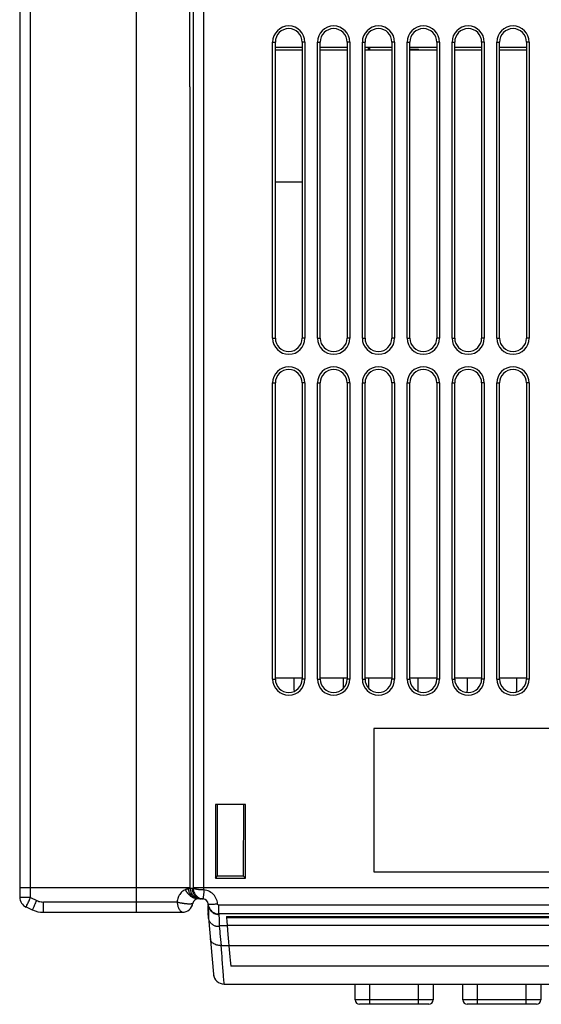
# Model space of a CAD drawing. Header units: millimetres. Extents: x -131 to 719, y -272 to 510.
# Tile 1 of 102: x 134 to 192, y -266 to -156. Entities that reach past the tile are written whole.
import ezdxf

# ---------------------------------------------------------------- set-up
doc = ezdxf.new("R2010")
doc.units = ezdxf.units.MM
doc.header["$LTSCALE"] = 23.1
doc.layers.get('0').update_dxf_attribs({"linetype": 'CONTINUOUS'})

msp = doc.modelspace()

# ---------------------------------------------------------------- linework, layer by layer
at = {"color": 7}
for p, q in [((133.93, -108.45), (133.93, -253.77)), ((135.13, -253.82), (135.13, -108.45)), ((146.93, -108.45), (146.93, -254.31)), ((152.89, -163.45), (152.89, -108.45)), ((153.26, -108.45), (153.26, -252.73)), ((154.46, -252.73), (154.46, -108.45)), ((162.13, -191.45), (162.13, -158.45)), ((162.13, -158.45), (162.43, -158.45)), ((162.43, -191.45), (162.43, -158.45)), ((165.43, -159.04), (162.43, -159.04)), ((165.43, -158.45), (165.43, -191.45)), ((165.73, -158.45), (165.43, -158.45)), ((165.73, -158.45), (165.73, -191.45)), ((167.13, -191.45), (167.13, -158.45)), ((167.13, -158.45), (167.43, -158.45)), ((167.43, -191.45), (167.43, -158.45)), ((170.43, -159.04), (167.43, -159.04)), ((170.43, -158.45), (170.43, -191.45)), ((170.73, -158.45), (170.43, -158.45)), ((170.73, -158.45), (170.73, -191.45)), ((172.13, -191.45), (172.13, -158.45)), ((172.13, -158.45), (172.43, -158.45)), ((172.43, -191.45), (172.43, -158.45)), ((175.43, -159.04), (172.43, -159.04)), ((172.83, -159.34), (172.83, -159.04)), ((172.98, -159.34), (172.98, -159.04)), ((175.43, -158.45), (175.43, -191.45)), ((175.73, -158.45), (175.43, -158.45)), ((175.73, -158.45), (175.73, -191.45)), ((177.13, -191.45), (177.13, -158.45)), ((177.13, -158.45), (177.43, -158.45)), ((177.43, -191.45), (177.43, -158.45)), ((180.43, -159.04), (177.43, -159.04)), ((180.43, -158.45), (180.43, -191.45)), ((180.73, -158.45), (180.43, -158.45)), ((180.73, -158.45), (180.73, -191.45)), ((182.13, -191.45), (182.13, -158.45)), ((182.13, -158.45), (182.43, -158.45)), ((182.43, -191.45), (182.43, -158.45)), ((185.43, -159.04), (182.43, -159.04)), ((185.43, -158.45), (185.43, -191.45)), ((185.73, -158.45), (185.43, -158.45)), ((185.73, -158.45), (185.73, -191.45)), ((187.13, -191.45), (187.13, -158.45)), ((187.13, -158.45), (187.43, -158.45)), ((187.43, -191.45), (187.43, -158.45)), ((190.43, -159.04), (187.43, -159.04)), ((190.43, -158.45), (190.43, -191.45)), ((190.73, -158.45), (190.43, -158.45)), ((190.73, -158.45), (190.73, -191.45)), ((165.43, -159.34), (162.43, -159.34)), ((170.43, -159.34), (167.43, -159.34)), ((175.43, -159.34), (172.43, -159.34)), ((177.43, -159.25), (178.39, -159.25)), ((180.43, -159.34), (177.43, -159.34)), ((178.4, -159.34), (178.39, -159.25)), ((185.43, -159.34), (182.43, -159.34)), ((190.43, -159.34), (187.43, -159.34)), ((152.93, -163.45), (152.89, -163.45)), ((152.93, -252.73), (152.93, -163.45)), ((162.43, -174.04), (165.43, -174.04)), ((162.13, -191.45), (162.43, -191.45)), ((165.73, -191.45), (165.43, -191.45)), ((167.13, -191.45), (167.43, -191.45)), ((170.73, -191.45), (170.43, -191.45)), ((172.13, -191.45), (172.43, -191.45)), ((175.73, -191.45), (175.43, -191.45)), ((177.13, -191.45), (177.43, -191.45)), ((180.73, -191.45), (180.43, -191.45)), ((182.13, -191.45), (182.43, -191.45)), ((185.73, -191.45), (185.43, -191.45)), ((187.13, -191.45), (187.43, -191.45)), ((190.73, -191.45), (190.43, -191.45)), ((162.13, -229.45), (162.13, -196.45)), ((162.13, -196.45), (162.43, -196.45)), ((162.43, -229.45), (162.43, -196.45)), ((165.73, -196.45), (165.43, -196.45)), ((165.43, -196.45), (165.43, -229.45)), ((165.73, -196.45), (165.73, -229.45)), ((167.13, -196.45), (167.43, -196.45)), ((167.13, -229.45), (167.13, -196.45)), ((167.43, -229.45), (167.43, -196.45)), ((170.73, -196.45), (170.43, -196.45)), ((170.43, -196.45), (170.43, -229.45)), ((170.73, -196.45), (170.73, -229.45)), ((172.13, -196.45), (172.43, -196.45)), ((172.13, -229.45), (172.13, -196.45)), ((172.43, -229.45), (172.43, -196.45)), ((175.73, -196.45), (175.43, -196.45)), ((175.43, -196.45), (175.43, -229.45)), ((175.73, -196.45), (175.73, -229.45)), ((177.13, -196.45), (177.43, -196.45)), ((177.13, -229.45), (177.13, -196.45)), ((177.43, -229.45), (177.43, -196.45)), ((180.73, -196.45), (180.43, -196.45)), ((180.43, -196.45), (180.43, -229.45)), ((180.73, -196.45), (180.73, -229.45)), ((182.13, -196.45), (182.43, -196.45)), ((182.13, -229.45), (182.13, -196.45)), ((182.43, -229.45), (182.43, -196.45)), ((185.73, -196.45), (185.43, -196.45)), ((185.43, -196.45), (185.43, -229.45)), ((185.73, -196.45), (185.73, -229.45)), ((187.13, -196.45), (187.43, -196.45)), ((187.13, -229.45), (187.13, -196.45)), ((187.43, -229.45), (187.43, -196.45)), ((190.73, -196.45), (190.43, -196.45)), ((190.43, -196.45), (190.43, -229.45)), ((190.73, -196.45), (190.73, -229.45)), ((165.43, -229.34), (162.43, -229.34)), ((164.49, -229.34), (164.49, -230.45)), ((170.43, -229.34), (167.43, -229.34)), ((169.99, -229.34), (169.99, -230.45)), ((175.43, -229.34), (172.43, -229.34)), ((172.86, -230.45), (172.87, -229.34)), ((180.43, -229.34), (177.43, -229.34)), ((178.36, -230.45), (178.37, -229.34)), ((185.43, -229.34), (182.43, -229.34)), ((183.86, -230.45), (183.87, -229.34)), ((190.43, -229.34), (187.43, -229.34)), ((189.36, -230.45), (189.37, -229.34)), ((162.13, -229.45), (162.43, -229.45)), ((165.73, -229.45), (165.43, -229.45)), ((167.13, -229.45), (167.43, -229.45)), ((170.73, -229.45), (170.43, -229.45)), ((172.13, -229.45), (172.43, -229.45)), ((175.73, -229.45), (175.43, -229.45)), ((177.13, -229.45), (177.43, -229.45)), ((180.73, -229.45), (180.43, -229.45)), ((182.13, -229.45), (182.43, -229.45)), ((185.73, -229.45), (185.43, -229.45)), ((187.13, -229.45), (187.43, -229.45)), ((190.73, -229.45), (190.43, -229.45)), ((224.43, -234.95), (173.43, -234.95)), ((173.43, -234.95), (173.43, -250.95)), ((159.1, -243.45), (155.75, -243.45)), ((155.75, -243.45), (155.75, -251.63)), ((155.99, -251.39), (155.99, -243.45)), ((158.87, -243.45), (158.86, -251.39)), ((159.1, -251.63), (159.1, -243.45)), ((173.43, -250.95), (224.43, -250.95)), ((155.75, -251.63), (155.99, -251.39)), ((155.75, -251.63), (159.1, -251.63)), ((155.99, -251.39), (158.86, -251.39)), ((159.1, -251.63), (158.86, -251.39)), ((152.93, -252.81), (152.75, -252.81)), ((152.93, -252.75), (152.93, -252.73)), ((152.93, -252.75), (153.14, -252.75)), ((152.93, -252.75), (152.93, -252.8)), ((153.14, -252.75), (153.26, -252.76)), ((153.26, -252.73), (153.26, -252.76)), ((153.26, -252.76), (153.26, -252.76)), ((153.63, -252.73), (153.4, -252.73)), ((154.32, -252.73), (153.63, -252.73)), ((243.52, -252.73), (154.32, -252.73)), ((154.44, -253.17), (154.4, -253.8)), ((154.45, -252.96), (154.44, -253.17)), ((154.45, -252.96), (154.45, -252.73)), ((133.93, -253.77), (133.93, -253.81)), ((135.13, -253.82), (135.83, -254.14)), ((146.93, -254.31), (136.58, -254.31)), ((136.58, -255.45), (136.58, -254.31)), ((151.49, -254.31), (146.93, -254.31)), ((146.93, -254.31), (146.93, -255.45)), ((154.34, -253.95), (153.83, -253.95)), ((154, -253.95), (154.13, -253.95)), ((154.21, -253.94), (154.3, -253.95)), ((154.25, -253.94), (154.38, -253.95)), ((154.3, -253.95), (154.36, -253.95)), ((154.37, -253.95), (154.34, -253.95)), ((154.94, -254.53), (154.95, -254.65)), ((154.94, -254.54), (154.98, -256.06)), ((134.63, -254.86), (135.33, -255.18)), ((136.58, -255.45), (152.05, -255.45)), ((152.01, -255.45), (152.01, -255.42)), ((154.93, -255.37), (154.95, -254.76)), ((154.98, -256.06), (154.93, -255.5)), ((243.32, -254.66), (156.13, -254.66)), ((156.13, -255.63), (156.13, -254.66)), ((243.32, -255.63), (156.13, -255.63)), ((156.14, -255.7), (156.16, -256.26)), ((154.98, -256.06), (155.53, -262.36)), ((156.16, -256.26), (156.18, -256.93)), ((156.98, -255.91), (242.63, -255.91)), ((156.98, -255.99), (156.99, -256.06)), ((242.66, -256.07), (156.99, -256.07)), ((156.18, -256.93), (157.06, -256.93)), ((156.18, -257.05), (156.2, -257.27)), ((156.2, -257.27), (156.23, -257.6)), ((156.23, -257.6), (156.25, -257.8)), ((156.25, -257.8), (156.38, -259.15)), ((242.77, -256.93), (157.06, -256.93)), ((157.06, -256.93), (157.15, -257.94)), ((157.15, -257.94), (157.33, -260.01)), ((156.38, -259.15), (242.59, -259.15)), ((242.39, -261.45), (157.46, -261.45)), ((156.73, -263.45), (243.12, -263.45)), ((171.32, -265.21), (171.32, -263.45)), ((172.95, -265.71), (172.95, -263.45)), ((178.41, -265.71), (178.41, -263.45)), ((180.04, -263.45), (180.04, -265.21)), ((183.32, -265.21), (183.32, -263.45)), ((184.95, -263.45), (184.95, -265.71)), ((190.41, -265.71), (190.41, -263.45)), ((192.04, -263.45), (192.04, -265.21)), ((180.04, -265.21), (171.32, -265.21)), ((192.04, -265.21), (183.32, -265.21)), ((179.54, -265.71), (171.82, -265.71)), ((191.54, -265.71), (183.82, -265.71))]:
    msp.add_line(p, q, dxfattribs=at)
for points in [[(152.93, -252.73), (134.99, -252.73), (134.86, -252.73), (134.73, -252.73), (134.61, -252.73), (134.49, -252.73), (134.38, -252.73), (134.28, -252.73), (134.19, -252.72), (134.11, -252.72), (134.04, -252.72), (133.99, -252.72), (133.96, -252.71), (133.93, -252.71), (133.93, -252.71)], [(152.39, -252.93), (152.3, -252.97), (152.2, -253.02), (152.11, -253.09), (152.02, -253.16), (151.94, -253.25), (151.85, -253.34), (151.78, -253.45), (151.71, -253.56), (151.65, -253.68), (151.6, -253.81), (151.55, -253.93), (151.52, -254.06), (151.5, -254.19), (151.49, -254.31)], [(152.75, -252.81), (152.75, -252.81), (152.75, -252.82), (152.75, -252.83), (152.75, -252.84), (152.75, -252.84), (152.75, -252.85), (152.74, -252.85), (152.74, -252.86), (152.74, -252.86), (152.73, -252.87), (152.73, -252.87), (152.73, -252.87), (152.72, -252.87), (152.72, -252.87), (152.72, -252.87), (152.71, -252.88), (152.71, -252.88), (152.7, -252.88), (152.7, -252.88), (152.7, -252.87), (152.69, -252.87), (152.69, -252.87), (152.68, -252.87), (152.67, -252.87), (152.67, -252.87), (152.66, -252.87), (152.66, -252.87), (152.65, -252.88), (152.64, -252.88), (152.63, -252.88), (152.63, -252.88), (152.62, -252.88), (152.61, -252.88), (152.6, -252.88), (152.59, -252.88), (152.58, -252.88), (152.57, -252.88), (152.55, -252.89), (152.54, -252.89), (152.53, -252.89), (152.51, -252.89), (152.5, -252.9), (152.48, -252.9), (152.47, -252.91), (152.45, -252.91), (152.43, -252.92), (152.41, -252.93), (152.39, -252.93)], [(152.49, -253.08), (152.47, -253.04), (152.46, -253.02), (152.45, -253.01), (152.44, -252.99), (152.43, -252.97), (152.42, -252.96), (152.41, -252.95), (152.4, -252.94), (152.39, -252.93), (152.39, -252.93)], [(153.35, -253.86), (153.28, -253.83), (153.21, -253.79), (153.14, -253.75), (153.08, -253.72), (153.02, -253.68), (152.97, -253.64), (152.93, -253.6), (152.89, -253.56), (152.85, -253.53), (152.81, -253.49), (152.78, -253.46), (152.75, -253.43), (152.72, -253.4), (152.7, -253.37), (152.67, -253.34), (152.65, -253.32), (152.63, -253.29), (152.62, -253.27), (152.6, -253.24), (152.58, -253.22), (152.57, -253.2), (152.55, -253.18), (152.54, -253.16), (152.53, -253.14), (152.52, -253.12), (152.5, -253.1), (152.49, -253.08)], [(153.82, -253.95), (153.7, -253.94), (153.58, -253.92), (153.46, -253.88), (153.35, -253.84), (153.25, -253.77), (153.16, -253.7), (153.07, -253.61), (152.99, -253.52), (152.92, -253.41), (152.86, -253.3), (152.81, -253.18), (152.78, -253.06), (152.76, -252.93), (152.75, -252.81)], [(152.93, -252.8), (152.94, -252.94), (152.97, -253.06), (153.01, -253.19), (153.06, -253.31), (153.13, -253.42), (153.21, -253.52), (153.3, -253.62), (153.4, -253.7), (153.51, -253.78), (153.62, -253.84), (153.74, -253.89)], [(153.14, -252.75), (153.15, -252.89), (153.17, -253.02), (153.21, -253.15), (153.26, -253.27), (153.33, -253.39), (153.4, -253.5), (153.49, -253.6), (153.59, -253.69), (153.7, -253.77), (153.82, -253.83), (153.94, -253.88), (154.07, -253.92), (154.21, -253.94)], [(153.4, -252.73), (153.27, -252.73), (153.26, -252.73)], [(153.27, -252.75), (153.27, -252.76), (153.27, -252.76), (153.26, -252.76), (153.26, -252.76), (153.26, -252.76), (153.26, -252.76)], [(153.26, -252.76), (153.26, -252.76), (153.26, -252.76), (153.26, -252.76), (153.26, -252.76)], [(153.26, -252.76), (153.27, -252.86), (153.28, -252.96), (153.3, -253.07), (153.34, -253.19), (153.4, -253.31), (153.47, -253.42), (153.55, -253.53), (153.64, -253.63), (153.75, -253.72), (153.87, -253.8), (153.99, -253.86), (154.12, -253.91), (154.25, -253.94)], [(154.45, -252.96), (154.37, -252.95), (154.3, -252.95), (154.23, -252.95), (154.16, -252.95), (154.1, -252.94), (154.04, -252.94), (153.99, -252.93), (153.94, -252.93), (153.89, -252.93), (153.85, -252.92), (153.81, -252.92), (153.77, -252.91), (153.73, -252.91), (153.7, -252.9), (153.67, -252.9), (153.64, -252.89), (153.62, -252.89), (153.59, -252.89), (153.57, -252.88), (153.55, -252.88), (153.53, -252.87), (153.51, -252.87), (153.49, -252.87), (153.48, -252.86), (153.46, -252.86), (153.45, -252.85), (153.44, -252.85), (153.43, -252.85), (153.42, -252.84), (153.41, -252.84), (153.4, -252.84), (153.39, -252.84), (153.38, -252.83), (153.37, -252.83), (153.36, -252.83), (153.36, -252.83), (153.35, -252.82), (153.35, -252.82), (153.34, -252.82), (153.34, -252.82), (153.33, -252.81), (153.33, -252.81), (153.33, -252.81), (153.32, -252.81), (153.32, -252.81), (153.32, -252.81), (153.31, -252.8), (153.31, -252.8), (153.31, -252.8), (153.31, -252.8), (153.3, -252.8), (153.3, -252.8), (153.3, -252.8), (153.3, -252.79), (153.3, -252.79), (153.29, -252.79), (153.29, -252.79), (153.29, -252.79), (153.29, -252.79), (153.29, -252.79), (153.29, -252.79), (153.29, -252.79), (153.28, -252.78), (153.28, -252.78), (153.28, -252.78), (153.28, -252.78), (153.28, -252.78), (153.28, -252.78), (153.28, -252.78), (153.28, -252.77), (153.27, -252.77), (153.27, -252.77), (153.27, -252.77), (153.27, -252.77), (153.27, -252.77), (153.27, -252.76), (153.27, -252.76), (153.27, -252.75)], [(155.98, -254.51), (155.97, -254.34), (155.93, -254.18), (155.88, -254.02), (155.81, -253.86), (155.73, -253.71), (155.63, -253.58), (155.52, -253.45), (155.39, -253.33), (155.25, -253.23), (155.1, -253.14), (154.95, -253.07), (154.79, -253.02), (154.62, -252.98), (154.45, -252.96)], [(135.13, -253.82), (134.99, -253.82), (134.86, -253.82), (134.73, -253.82), (134.61, -253.82), (134.49, -253.82), (134.38, -253.81), (134.28, -253.81), (134.19, -253.8), (134.11, -253.8), (134.04, -253.79), (133.99, -253.79), (133.96, -253.78), (133.93, -253.78), (133.93, -253.77)], [(134.63, -254.86), (134.63, -254.86), (134.65, -254.84), (134.66, -254.81), (134.68, -254.76), (134.71, -254.71), (134.74, -254.64), (134.78, -254.56), (134.82, -254.48), (134.87, -254.38), (134.92, -254.28), (134.97, -254.17), (135.02, -254.06), (135.07, -253.94), (135.13, -253.82)], [(135.33, -255.18), (135.34, -255.18), (135.35, -255.16), (135.37, -255.13), (135.39, -255.08), (135.42, -255.03), (135.45, -254.96), (135.49, -254.89), (135.53, -254.8), (135.57, -254.7), (135.62, -254.6), (135.67, -254.49), (135.72, -254.38), (135.78, -254.26), (135.83, -254.14)], [(135.83, -254.14), (135.95, -254.19), (136.07, -254.23), (136.19, -254.26), (136.32, -254.29), (136.45, -254.3), (136.58, -254.31)], [(151.49, -254.34), (151.49, -254.33), (151.49, -254.33), (151.49, -254.33), (151.49, -254.32), (151.49, -254.32), (151.49, -254.31)], [(151.87, -254.42), (151.79, -254.41), (151.74, -254.4), (151.69, -254.39), (151.64, -254.37), (151.59, -254.36), (151.54, -254.35), (151.49, -254.34)], [(151.49, -254.34), (151.5, -254.43), (151.51, -254.51), (151.52, -254.61), (151.54, -254.7), (151.57, -254.79), (151.6, -254.88), (151.64, -254.97), (151.68, -255.06), (151.73, -255.14), (151.78, -255.21), (151.83, -255.28), (151.89, -255.34), (151.95, -255.38), (152.01, -255.42)], [(153.23, -254.45), (153.22, -254.47), (153.2, -254.49), (153.17, -254.5), (153.12, -254.52), (153.06, -254.52), (153, -254.53), (152.93, -254.53), (152.87, -254.53), (152.8, -254.53), (152.74, -254.53), (152.67, -254.53), (152.6, -254.52), (152.54, -254.52), (152.48, -254.51), (152.42, -254.51), (152.36, -254.5), (152.3, -254.49), (152.25, -254.48), (152.19, -254.48), (152.13, -254.47), (152.08, -254.46), (152.03, -254.45), (151.99, -254.44), (151.95, -254.44), (151.87, -254.42)], [(153.83, -253.95), (153.74, -253.95), (153.65, -253.94), (153.58, -253.93), (153.5, -253.91), (153.42, -253.89), (153.35, -253.86)], [(153.74, -253.89), (153.87, -253.92), (154, -253.95)], [(154.4, -253.8), (154.39, -253.9), (154.39, -253.93), (154.38, -253.95), (154.38, -253.95)], [(154.94, -254.52), (154.95, -254.53), (154.97, -254.53), (155, -254.53)], [(154.94, -254.52), (154.95, -254.65), (154.98, -254.77), (155.02, -254.89), (155.08, -255), (155.14, -255.11), (155.22, -255.21), (155.31, -255.31), (155.41, -255.39), (155.52, -255.46), (155.63, -255.52), (155.75, -255.57), (155.88, -255.61), (156.01, -255.63), (156.13, -255.63)], [(155.18, -255.2), (155.11, -255.1), (155.05, -255), (155.01, -254.89), (154.97, -254.77), (154.95, -254.66), (154.94, -254.54)], [(155, -254.53), (155.04, -254.54), (155.1, -254.54), (155.17, -254.54), (155.25, -254.54), (155.33, -254.54), (155.43, -254.53), (155.53, -254.53), (155.64, -254.53), (155.75, -254.52), (155.87, -254.52), (155.98, -254.51)], [(156.13, -254.66), (156.11, -254.66), (156.08, -254.65), (156.05, -254.63), (156.03, -254.62), (156.01, -254.59), (156, -254.57), (155.99, -254.54), (155.98, -254.51)], [(154.96, -255.36), (154.95, -255.36), (154.93, -255.37)], [(154.93, -255.5), (154.95, -255.49), (154.97, -255.48)], [(154.95, -254.65), (154.98, -254.77), (155.01, -254.88), (155.05, -254.99), (155.11, -255.1), (155.18, -255.2)], [(155.17, -255.2), (155.26, -255.31), (155.37, -255.41), (155.48, -255.5), (155.6, -255.57), (155.73, -255.63), (155.86, -255.67), (156, -255.69), (156.14, -255.7)], [(156.13, -255.63), (156.13, -255.64), (156.13, -255.66), (156.13, -255.67), (156.13, -255.68), (156.14, -255.69), (156.14, -255.7)], [(156.18, -257.05), (156.11, -257.05), (156.04, -257.05), (155.98, -257.04), (155.91, -257.03), (155.84, -257.02), (155.78, -257), (155.71, -256.98), (155.65, -256.95), (155.59, -256.92), (155.53, -256.89), (155.47, -256.86), (155.42, -256.82), (155.37, -256.78), (155.32, -256.74), (155.27, -256.7), (155.23, -256.65), (155.19, -256.6), (155.15, -256.55), (155.12, -256.5), (155.09, -256.44), (155.06, -256.39), (155.04, -256.33), (155.02, -256.27), (155, -256.21), (154.99, -256.15), (154.98, -256.09)], [(156.98, -255.91), (156.98, -255.94), (156.98, -255.96), (156.98, -255.99)], [(156.99, -256.07), (157, -256.19), (157.01, -256.31), (157.03, -256.45), (157.04, -256.6), (157.05, -256.76), (157.06, -256.93)], [(156.18, -256.93), (156.18, -256.95), (156.18, -256.97), (156.18, -256.99), (156.18, -257.01), (156.18, -257.03), (156.18, -257.05)], [(156.38, -259.15), (156.25, -259.15), (156.13, -259.14), (156.01, -259.13), (155.89, -259.1), (155.78, -259.06), (155.67, -259.02), (155.57, -258.97), (155.48, -258.9), (155.4, -258.84), (155.33, -258.76), (155.28, -258.68), (155.23, -258.59), (155.2, -258.5), (155.19, -258.41)], [(156.54, -261.08), (156.52, -260.75), (156.49, -260.39), (156.45, -260), (156.38, -259.15)], [(157.33, -260.01), (157.37, -260.41), (157.4, -260.78), (157.46, -261.45)], [(156.66, -262.6), (156.65, -262.36), (156.63, -262.15), (156.61, -261.93), (156.59, -261.68), (156.54, -261.08)], [(156.72, -263.43), (156.72, -263.34), (156.66, -262.6)], [(156.73, -263.45), (156.73, -263.45), (156.72, -263.43)]]:
    msp.add_lwpolyline(points, dxfattribs=at)
for centre, radius, start, end in [((163.93, -158.45), 1.8, 0, 180), ((168.93, -158.45), 1.8, 0, 180), ((173.93, -158.45), 1.8, 0, 180), ((178.93, -158.45), 1.8, 0, 180), ((183.93, -158.45), 1.8, 0, 180), ((188.93, -158.45), 1.8, 0, 180), ((163.93, -158.45), 1.5, 0, 180), ((168.93, -158.45), 1.5, 0, 180), ((173.93, -158.45), 1.5, 0, 180), ((178.93, -158.45), 1.5, 0, 180), ((183.93, -158.45), 1.5, 0, 180), ((188.93, -158.45), 1.5, 0, 180), ((163.93, -191.45), 1.8, 180, 360), ((163.93, -191.45), 1.5, 180, 360), ((168.93, -191.45), 1.8, 180, 360), ((168.93, -191.45), 1.5, 180, 360), ((173.93, -191.45), 1.8, 180, 360), ((173.93, -191.45), 1.5, 180, 360), ((178.93, -191.45), 1.8, 180, 360), ((178.93, -191.45), 1.5, 180, 360), ((183.93, -191.45), 1.8, 180, 360), ((183.93, -191.45), 1.5, 180, 360), ((188.93, -191.45), 1.8, 180, 360), ((188.93, -191.45), 1.5, 180, 360), ((163.93, -196.45), 1.8, 0, 180), ((163.93, -196.45), 1.5, 0, 180), ((168.93, -196.45), 1.8, 0, 180), ((168.93, -196.45), 1.5, 0, 180), ((173.93, -196.45), 1.8, 0, 180), ((173.93, -196.45), 1.5, 0, 180), ((178.93, -196.45), 1.8, 0, 180), ((178.93, -196.45), 1.5, 0, 180), ((183.93, -196.45), 1.8, 0, 180), ((183.93, -196.45), 1.5, 0, 180), ((188.93, -196.45), 1.8, 0, 180), ((188.93, -196.45), 1.5, 0, 180), ((163.93, -229.45), 1.8, 180, 360), ((163.93, -229.45), 1.5, 180, 360), ((168.93, -229.45), 1.8, 180, 360), ((168.93, -229.45), 1.5, 180, 360), ((173.93, -229.45), 1.8, 180, 360), ((173.93, -229.45), 1.5, 180, 360), ((178.93, -229.45), 1.8, 180, 360), ((178.93, -229.45), 1.5, 180, 360), ((183.93, -229.45), 1.8, 180, 360), ((183.93, -229.45), 1.5, 180, 360), ((188.93, -229.45), 1.8, 180, 360), ((188.93, -229.45), 1.5, 180, 360), ((135.13, -253.77), 1.2, 180, 245.556), ((152.05, -254.25), 1.2, 270.1174, 350.3996), ((153.83, -254.55), 0.6, 90, 170.4205), ((154.34, -254.55), 0.6, 87.8692, 89.9996), ((154.34, -254.55), 0.6, 2.7377, 86.1109), ((136.58, -252.45), 3, 245.5564, 270), ((152.01, -254.25), 1.2, 270, 271.2949), ((156.43, -255.37), 1.5, 180, 185), ((156.73, -262.25), 1.2, 185, 195.6258), ((156.73, -262.25), 1.2, 185.0004, 270), ((171.82, -265.21), 0.5, 180, 270), ((179.54, -265.21), 0.5, 270, 360), ((183.82, -265.21), 0.5, 180, 270), ((191.54, -265.21), 0.5, 270, 360)]:
    msp.add_arc(centre, radius, start, end, dxfattribs=at)
for centre, start_param, end_param in [((165.93, -230.45), -4.710862, -4.452083), ((171.43, -230.45), -4.710862, -4.672131), ((171.43, -230.45), -1.611054, -1.572323), ((176.93, -230.45), -1.831102, -1.572323), ((182.43, -230.45), -1.921521, -1.572323), ((187.93, -230.45), -1.893922, -1.572323)]:
    msp.add_ellipse(centre, major_axis=(0, 1.44), ratio=0.999999, start_param=start_param, end_param=end_param, dxfattribs=at)

doc.saveas('drawing.dxf')
